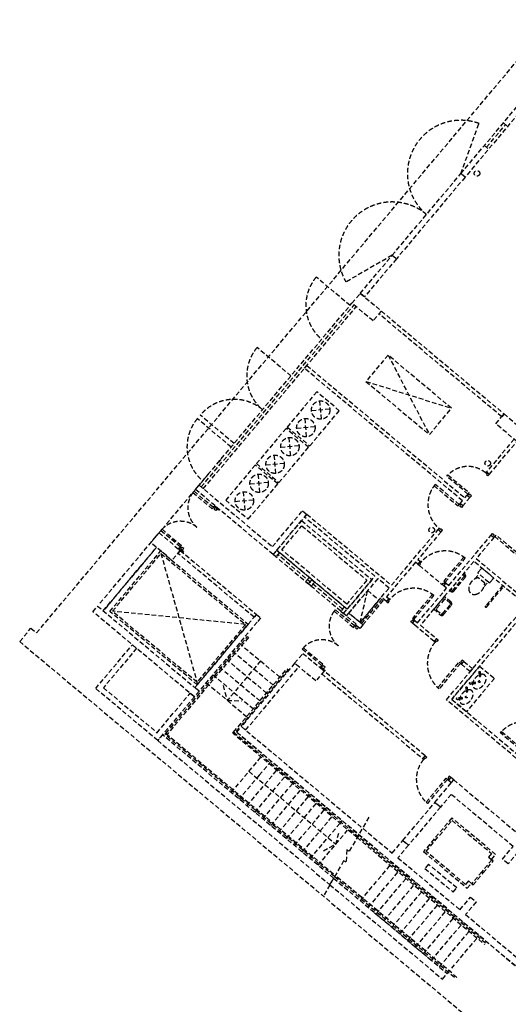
# Model space of a CAD drawing. Header units: millimetres. Extents: x 833220848 to 834439174, y 817676276 to 818025844.
# Tile 2 of 33: x 833220848 to 833234121, y 817916483 to 817943257. Entities that reach past the tile are written whole.
import ezdxf

# ---------------------------------------------------------------- set-up
doc = ezdxf.new("R2010")
doc.units = ezdxf.units.MM
doc.header["$LTSCALE"] = 1000
doc.header["$MEASUREMENT"] = 0
doc.linetypes.add('HIDDEN2', pattern=[0.1875, 0.125, -0.0625])
doc.layers.add('VPAX L000', color=7, linetype='Continuous')

# ---------------------------------------------------------------- blocks, each defined once
blk = doc.blocks.new('A$C37721EEC')
at = {"layer": 'VPAX L000', "color": 150, "linetype": 'HIDDEN2'}
for p, q in [((-6065.218940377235, -10639.89234900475), (-6108.795689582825, -10141.79490184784)), ((-5837.958591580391, -10369.0552508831), (-6336.056038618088, -10412.63199973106)), ((-6466.962275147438, -11118.66922092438), (-6510.539024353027, -10620.57177376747)), ((-6239.701926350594, -10847.83212268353), (-6737.79937338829, -10891.4088716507)), ((-6900.842833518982, -11635.75012540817), (-6944.419582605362, -11137.65267813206)), ((-6673.582484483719, -11364.91302728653), (-7171.679931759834, -11408.48977613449)), ((-8800.788989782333, -11732.95095825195), (-8865.067750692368, -11809.55540251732)), ((-7302.586168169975, -12114.5269973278), (-7346.162917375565, -11616.42955005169)), ((-7075.325819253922, -11843.68989908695), (-7573.423266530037, -11887.26664805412)), ((-7075.32581949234, -11843.68989908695), (-7573.423266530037, -11887.26664805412)), ((-7736.466726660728, -12631.60790193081), (-7780.043475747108, -12133.51045465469)), ((-7509.206377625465, -12360.77080380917), (-8007.303824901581, -12404.34755265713)), ((-7910.949712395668, -12839.54767560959), (-8409.047159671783, -12883.12442457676)), ((-7910.949712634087, -12839.54767560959), (-8409.047159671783, -12883.12442457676)), ((-8138.210061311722, -13110.38477385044), (-8181.786810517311, -12612.28732657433)), ((-5540.228910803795, -15859.14447999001), (-7302.131131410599, -14380.73297774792)), ((-5492.019841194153, -15801.69114792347), (-7253.922061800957, -14323.27964568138)), ((-5443.810771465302, -15744.23781597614), (-7205.712992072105, -14265.82631373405)), ((-1895.862374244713, -14981.65405177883), (-1786.427961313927, -14851.23522831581)), ((-6324.761881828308, -15005.03206503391), (-6421.180021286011, -15119.93872904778)), ((-1646.897954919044, -15190.56005434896), (-1537.463541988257, -15060.14123088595)), ((-4777.634574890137, -21464.43829905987), (-5311.890538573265, -22389.79677307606)), ((-5461.890538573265, -22649.60439407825), (-5996.146502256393, -23574.96286809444)), ((-2489.23580467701, -24202.18594872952), (-2463.524300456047, -24171.5441712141)), ((-3241.297314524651, -25098.45795452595), (-3267.008797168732, -25129.09970629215))]:
    blk.add_line(p, q, dxfattribs=at)
for points in [[(-14262.39690566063, -16686.11798632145), (-13957.07279098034, -16322.24687623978), (-13803.86390292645, -16450.80439758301), (-128.5575217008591, -153.2088876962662), (-281.766410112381, -24.65136587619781), (-72.8604371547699, 224.3130779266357), (15447.08554148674, -12798.46787953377, 0.4142239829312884), (15904.95421016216, -12758.4013543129), (22365.08270740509, -5059.753016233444), (22613.94014978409, -5268.572319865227)], [(-2279.708688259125, -3961.430081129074), (-1783.779480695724, -2598.875781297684, 0.839099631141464), (-3211.75072145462, -5072.194523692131)], [(-4143.792755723, -6182.958966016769), (-5399.529590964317, -6907.958965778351, -0.8390996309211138), (-3211.750721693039, -5072.19452393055)], [(-8368.229384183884, -19151.63800656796), (-8239.671860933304, -18998.42911720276), (-4141.334067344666, -22437.34280371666), (-3852.079641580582, -22092.62280285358), (-3698.870752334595, -22221.18032538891), (-3988.125176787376, -22565.90032505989), (-2302.827402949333, -23980.03306615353), (-2013.572978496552, -23635.31306684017), (-1860.364089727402, -23763.87058901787), (-2149.618514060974, -24108.59058833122), (1774.702673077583, -27401.48705089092, -0.1017302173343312)], [(-5287.954702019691, -7546.518074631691), (-6207.208032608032, -6775.172942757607, 0.4142135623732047), (-6059.299833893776, -8465.77140545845)], [(-6894.923725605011, -9461.629182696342), (-7814.177056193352, -8690.284050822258, 0.4142135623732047), (-7666.268857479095, -10380.8825135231)], [(-8437.613988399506, -11300.13584601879), (-9356.867319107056, -10528.7907140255, -0.4142135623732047), (-7666.268856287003, -10380.88251531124)], [(-8517.962438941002, -11395.89140105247), (-9437.215769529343, -10624.54626917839, 0.4142135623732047), (-9289.307570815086, -12315.14473187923)], [(-1757.333873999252, -17517.1781673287), (-1747.757311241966, -17626.6782379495, -1), (-1772.662246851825, -17628.85635233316), (-1782.238809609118, -17519.3562817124)], [(-2110.867059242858, -17938.50261114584), (-2101.290496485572, -18048.00268176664, -1), (-2126.195432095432, -18050.1807961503), (-2135.771994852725, -17940.68072552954)], [(-1987.683532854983, -17837.85696224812), (-1889.932907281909, -17825.91526453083), (-1889.932907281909, -17825.91526453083, 0.4016531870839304), (-1881.458648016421, -17815.36331282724), (-1881.458648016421, -17815.36331282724), (-1882.634863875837, -17801.91425778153), (-1882.634863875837, -17801.91425778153, 0.4016531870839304), (-1892.812149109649, -17792.99351677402), (-1892.812149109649, -17792.99351677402), (-1892.812149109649, -17792.99351677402), (-1991.151703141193, -17798.20130490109)], [(-1982.486257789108, -17827.2428864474), (-1915.968313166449, -17821.42541740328), (-1915.968313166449, -17821.42541740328, 0.4142135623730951), (-1911.521761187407, -17816.12655979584), (-1911.521761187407, -17816.12655979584), (-1912.374066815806, -17806.38115020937), (-1912.374066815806, -17806.38115020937), (-1912.374066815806, -17806.38115020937, 0.4142135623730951), (-1917.672924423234, -17801.93459823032), (-1917.672924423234, -17801.93459823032), (-1984.190869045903, -17807.75206727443)], [(-2341.216718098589, -18259.18140606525), (-2243.466092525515, -18247.23970834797), (-2243.466092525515, -18247.23970834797, 0.4016531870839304), (-2234.991833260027, -18236.68775664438), (-2234.991833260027, -18236.68775664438), (-2236.168049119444, -18223.23870159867), (-2236.168049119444, -18223.23870159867, 0.4016531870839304), (-2246.345334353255, -18214.31796059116), (-2246.345334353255, -18214.31796059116), (-2246.345334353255, -18214.31796059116), (-2344.684888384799, -18219.52574871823)], [(-2336.019443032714, -18248.56733026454), (-2269.501498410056, -18242.74986122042), (-2269.501498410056, -18242.74986122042, 0.4142135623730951), (-2265.054946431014, -18237.45100361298), (-2265.054946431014, -18237.45100361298), (-2265.907252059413, -18227.70559402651), (-2265.907252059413, -18227.70559402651), (-2265.907252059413, -18227.70559402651, 0.4142135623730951), (-2271.20610966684, -18223.25904204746), (-2271.20610966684, -18223.25904204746), (-2337.72405428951, -18229.07651109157)]]:
    blk.add_lwpolyline(points, format="xyb", dxfattribs=at)
for points in [[(-2279.689341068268, -3961.407024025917), (-94.23081517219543, -1356.878974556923), (20.67585158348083, -1453.297116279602), (-2164.782674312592, -4057.825165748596)], [(-5011.556028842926, -7217.118964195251), (-4143.784362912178, -6182.966007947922), (-4028.87769639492, -6279.384149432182), (-4896.649362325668, -7313.537105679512)], [(-5236.531692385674, -7485.234519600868), (-5011.556029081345, -7217.11896443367), (-4437.022696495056, -7699.209671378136), (-4661.998360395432, -7967.325226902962)], [(-4501.301456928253, -7775.814114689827), (-4437.02269589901, -7699.209670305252), (-1104.729369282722, -10495.33577251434), (-1169.008130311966, -10571.94021689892)], [(-4856.468088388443, -9612.134844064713), (-3132.868091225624, -11058.4069660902), (-2531.861675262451, -10342.1554107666), (-4255.46167242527, -8895.883288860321)], [(-6461.837191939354, -9178.855324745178), (-2171.988311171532, -12778.46593844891), (-2107.709550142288, -12701.86149406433), (-2031.105105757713, -12766.14025497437), (-2223.941388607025, -12995.95358788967), (-2300.5458329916, -12931.67482697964), (-2236.267072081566, -12855.07038271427), (-6526.115952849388, -9255.459769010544)], [(-6383.203420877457, -11366.12373960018), (-5579.718908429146, -10408.56818568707), (-6192.554462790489, -9894.338097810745), (-6996.038975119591, -10851.89365184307)], [(-1329.705032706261, -10763.45132791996), (-1104.729369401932, -10495.33577275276), (-530.1960368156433, -10977.42647969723), (-755.1717007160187, -11245.54203522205)], [(-7218.827313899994, -12361.9815158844), (-6415.342801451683, -11404.42596209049), (-7028.178355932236, -10890.19587421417), (-7831.662868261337, -11847.7514282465)], [(-1504.019264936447, -12137.98381185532), (-755.1717007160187, -11245.54203522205), (-831.7761447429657, -11181.26327443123), (-1580.623709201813, -12073.70505094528)], [(-8054.45120704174, -13357.83929240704), (-7250.96669459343, -12400.28373861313), (-7863.802249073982, -11886.05365073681), (-8667.286761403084, -12843.60920476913)], [(-2053.072602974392, -12636.74771607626), (-2085.211983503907, -12675.0499381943), (-2659.745315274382, -12192.95923025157), (-2627.605934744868, -12154.65700813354)], [(-6577.669894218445, -13128.42273879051), (-6462.763227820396, -13224.84088039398), (-7378.735575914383, -14316.45421731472), (-9485.35775411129, -12548.78824400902), (-9388.939652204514, -12433.88162434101), (-7397.224100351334, -14105.12940859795)], [(-2355.182779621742, -12996.78860455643), (-2323.043399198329, -12958.48638234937), (-2974.181176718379, -12412.11691515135), (-3006.320557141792, -12450.41913735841)], [(-9031.153420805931, -13080.0328502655), (-8999.014040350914, -13041.73062801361), (-9527.14738047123, -12598.57413709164), (-9559.286760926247, -12636.87635934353)], [(-8976.51647400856, -13014.91907274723), (-8957.232792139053, -12991.93772935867), (-8842.32612669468, -13088.35587000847), (-8861.609808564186, -13111.33721339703)], [(-6462.763227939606, -13224.8408806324), (-4164.629901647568, -15153.20371210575), (-2891.910432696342, -13636.4357149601), (-2815.30598783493, -13700.71447575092), (-3445.23784673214, -14451.43803918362), (-3383.95429456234, -14502.86104547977), (-3448.233055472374, -14579.46549022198), (-3509.516613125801, -14528.04247927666), (-4296.931437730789, -15466.44692134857), (-4235.647896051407, -15517.86991882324), (-4299.926656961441, -15594.47436320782), (-4437.814637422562, -15478.77260971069), (-4228.908662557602, -15229.8081561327), (-4535.326437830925, -14972.69311368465), (-5387.020022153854, -15987.70200145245), (-5463.624467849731, -15923.42324209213), (-4611.930882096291, -14908.41435277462), (-6527.041987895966, -13301.44532203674)], [(-9866.777313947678, -14075.89062678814), (-9898.916694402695, -14114.19284892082), (-10427.05003452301, -13671.03635799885), (-10394.91065406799, -13632.73413586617)], [(-6607.390447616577, -13397.20088851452), (-4692.279336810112, -15004.16991150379), (-5367.206326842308, -15808.51657652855), (-7282.317437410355, -14201.54755353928)], [(-6595.064764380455, -13538.08409368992), (-4833.162542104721, -15016.49559473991), (-5379.532010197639, -15667.63337123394), (-7141.434232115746, -14189.22187018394)], [(-10700.22637581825, -13996.61228716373), (-10475.25071251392, -13728.49673199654), (-9900.717379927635, -14210.587438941), (-10125.69304382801, -14478.70299446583)], [(-10700.22637569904, -13996.61228716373), (-10475.25071239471, -13728.49673199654), (-9900.717379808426, -14210.587438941), (-10125.6930437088, -14478.70299446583)], [(-1323.980842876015, -13790.29096549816), (-1356.120223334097, -13828.59318767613), (-781.5868906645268, -14310.68389454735), (-749.447510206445, -14272.38167236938)], [(-10547.01748669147, -14125.16981089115), (-11993.28960394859, -15848.76980316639)], [(-9947.125762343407, -14171.64618051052), (-9921.414259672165, -14141.00440478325), (-9806.50759422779, -14237.42254543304), (-9832.219096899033, -14268.06432116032)], [(-8057.373049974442, -16214.2295460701), (-9439.366413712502, -17861.22509622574), (-11814.10418379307, -15868.58350241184), (-10432.11082005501, -14221.5879522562)], [(-8127.814652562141, -16220.39238750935), (-9445.529255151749, -17790.78349363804), (-11743.66258108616, -15862.4206609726), (-10425.94797849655, -14292.0295548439)], [(-9964.996140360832, -14287.19188261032), (-9900.717380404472, -14210.58743941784), (-7832.397382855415, -15946.11398649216), (-7896.676142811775, -16022.71842968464)], [(-2744.307183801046, -15039.588698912), (-2706.004961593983, -15071.72807933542), (-2159.635494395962, -14420.59030181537), (-2197.937716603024, -14388.45092139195)], [(-3596.000785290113, -16054.59757201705), (-3557.69856308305, -16086.73695244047), (-3011.329095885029, -15435.59917492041), (-3049.631318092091, -15403.459794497)], [(-9388.738499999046, -18034.2476760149), (-9517.296022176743, -18187.45656478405), (-12275.05600631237, -15873.42114520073), (-12146.498498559, -15720.21227574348)], [(-5192.825041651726, -16300.77277767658), (-5160.685661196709, -16262.47055542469), (-5688.819001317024, -15819.31406450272), (-5720.958381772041, -15857.61628675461)], [(-5387.020022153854, -15987.70200145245), (-5322.741262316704, -15911.09755861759), (-4939.719039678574, -16232.49136579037), (-5003.997799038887, -16309.09580779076), (-5003.997799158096, -16309.09580802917), (-5023.281427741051, -16332.07714176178), (-5138.188094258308, -16235.65900027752), (-5118.9044662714, -16212.67766702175)], [(-12198.91459846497, -17960.69274747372), (-11202.59378194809, -16773.32383549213), (-11087.68712007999, -16869.74197244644), (-11987.58979129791, -17942.2042222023), (-10532.10536241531, -19163.50066685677), (-9632.202688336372, -18091.03842329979), (-9517.296021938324, -18187.45656466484), (-10513.61683750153, -19374.82547473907)], [(-6028.448934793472, -17296.63055419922), (-6060.588315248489, -17334.9327763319), (-6588.721655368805, -16891.77628540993), (-6556.582274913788, -16853.47406327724)], [(-6793.399715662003, -17274.82909560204), (-6568.424052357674, -17006.71354043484), (-5993.890719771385, -17488.8042473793), (-6218.866383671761, -17756.91980290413)], [(-6793.399715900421, -17274.82909584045), (-8239.671836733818, -18998.42909014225), (-8124.765171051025, -19094.84723246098), (-6678.493049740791, -17371.24723696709)], [(-6108.797383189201, -17392.3861079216), (-6083.08588051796, -17361.74433219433), (-5968.179215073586, -17458.16247284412), (-5993.890717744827, -17488.8042485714)], [(-2327.203777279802, -17249.78539051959), (-2288.901555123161, -17281.92477100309), (-2867.410403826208, -17971.36476982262), (-2905.712625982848, -17939.22538933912)], [(-2262.089999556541, -17304.42233717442), (-2197.811238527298, -17227.81789278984), (-1960.49598300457, -17426.94903624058), (-2024.774744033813, -17503.55348062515)], [(-8419.510509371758, -19173.87804782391), (-8450.152249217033, -19148.16686475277), (-7003.889494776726, -17424.55903053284), (-6973.247716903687, -17450.27053511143)], [(-8450.152250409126, -19148.16686344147), (-5075.297746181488, -21980.00603580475), (-5095.606278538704, -22015.18144547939), (-8475.863752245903, -19178.80863821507)], [(-521.3127424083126, -19678.89299650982), (-553.4521228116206, -19717.19521873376), (-1204.589900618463, -19170.82575187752), (-1172.450520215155, -19132.52352965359)], [(-2676.083262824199, -20403.31598608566), (-2637.781040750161, -20435.4553666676), (-3184.150510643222, -21086.59314192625), (-3222.45273271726, -21054.4537613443)], [(-2470.08627974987, -20445.62724983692), (-2546.690724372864, -20381.34848868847), (-2610.969485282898, -20457.95293307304), (-2534.365039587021, -20522.23169267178)], [(-3852.079641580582, -22092.62280285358), (-2984.316368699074, -21058.46280491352), (-2831.107479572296, -21187.02032721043), (-3698.870752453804, -22221.18032515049)], [(-2105.584525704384, -23394.93030226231), (-1993.096694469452, -23260.87252473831), (-2069.701138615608, -23196.59376370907), (-2150.049589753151, -23292.34931910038), (-3222.511810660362, -22392.44666612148), (-2515.445440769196, -21549.79777848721), (-1442.983219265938, -22449.70043218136), (-1523.331670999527, -22545.45598709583), (-1446.727226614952, -22609.73474776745), (-1334.239394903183, -22475.67697012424), (-2521.608282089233, -21479.3561757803), (-3292.953413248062, -22398.60950791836)], [(-3252.89494395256, -22856.47992300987), (-2486.850500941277, -23499.26753234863), (-2390.432359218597, -23384.36086559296), (-3156.4768024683, -22741.57325613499)], [(-1670.119070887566, -22977.08483111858), (-1396.93433713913, -22651.51594293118), (-1435.236559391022, -22619.37656247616), (-1708.421293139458, -22944.94545066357)], [(-1943.303804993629, -23302.65371954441), (-1670.119071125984, -22977.08483147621), (-1708.421293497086, -22944.94545078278), (-1981.606027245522, -23270.51433897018)]]:
    blk.add_lwpolyline(points, close=True, dxfattribs=at)
for points in [[(-1579.467742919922, -3243.594712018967), (-1065.237654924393, -2630.759157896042)], [(-1122.69098842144, -2582.550087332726), (-1007.784321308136, -2678.968228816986)], [(-1636.921076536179, -3195.385641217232), (-1522.014409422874, -3291.803782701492)], [(-4143.784362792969, -6182.966007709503), (-2279.689340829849, -3961.407024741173)], [(-2164.782674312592, -4057.825166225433), (-4028.877696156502, -6279.384149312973)], [(1646.145151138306, -27554.69593954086), (-8368.229384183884, -19151.63800656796), (1649.664953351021, -27557.64940452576)], [(-9388.939652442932, -12433.88162434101), (-5236.531692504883, -7485.234519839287)], [(-9331.486319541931, -12482.09069490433), (-5179.078359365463, -7533.443590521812)], [(-9274.032986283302, -12530.29976558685), (-5121.625026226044, -7581.652661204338)], [(-4255.461672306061, -8895.883288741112), (-3132.868091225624, -11058.40696597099)], [(-4856.468088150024, -9612.134843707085), (-2531.861675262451, -10342.15541064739)], [(-12082.21973347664, -15643.60783541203), (-9115.754917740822, -12108.31273436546)], [(-1504.019264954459, -12137.98381200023), (-1542.586521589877, -12183.94647854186), (-1580.888743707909, -12151.80709801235), (-1564.819053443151, -12132.65598695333), (-1603.121275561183, -12100.51660642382), (-1580.623709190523, -12073.7050509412)], [(-2031.105105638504, -12766.14025473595), (-1992.537849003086, -12720.17758819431), (-2030.840071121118, -12688.03820766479), (-2046.909761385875, -12707.18931872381), (-2085.211983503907, -12675.0499381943), (-2107.709549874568, -12701.86149367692)], [(-8899.912029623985, -13079.19783341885), (-8938.479286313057, -13125.16050004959), (-8976.78150832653, -13093.02111971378), (-8960.711818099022, -13073.87000858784), (-8999.014040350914, -13041.73062801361), (-8976.51647388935, -13014.91907262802)], [(-2223.941388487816, -12995.95358765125), (-2262.508644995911, -13041.91625429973), (-2300.810867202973, -13009.77687387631), (-2284.741176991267, -12990.62576277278), (-2323.043399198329, -12958.48638234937), (-2300.545832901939, -12931.67482680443)], [(-2815.305988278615, -13700.71447626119), (-2776.73873177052, -13654.75180961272), (-2815.040953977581, -13622.6124291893), (-2831.110644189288, -13641.76354029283), (-2869.41286639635, -13609.62415986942), (-2891.910432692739, -13636.43571541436)], [(-2602.588953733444, -15158.50441324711), (-1455.222234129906, -13791.12598228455), (-1378.617790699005, -13855.40474188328), (-1860.699273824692, -14429.92707717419), (5654.155553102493, -20735.72258865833)], [(-431.1915422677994, -15759.96735608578), (-2526.679148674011, -18257.27224075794), (-649.8702657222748, -19832.10188353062)], [(-637.5445826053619, -19972.98508918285), (-2667.56235408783, -18269.59792494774), (-507.7960951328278, -15695.68850338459), (-1924.978101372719, -14506.53160619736), (-3377.678094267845, -16237.79205191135), (-2940.874348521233, -16604.31391167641), (-3005.153109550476, -16680.9183562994), (-3441.956858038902, -16314.39649260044), (-3441.956857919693, -16314.39649271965), (-3518.561284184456, -16250.11774754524), (-3518.561284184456, -16250.11774754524), (-3518.561284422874, -16250.11774766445), (-3518.561284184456, -16250.11774754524), (-3595.165730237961, -16185.83898532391), (-3530.886968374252, -16109.23454153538), (-3454.282525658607, -16173.51330268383), (-2666.867713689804, -15235.10885751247), (-2743.472166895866, -15170.83009004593), (-2679.193406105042, -15094.22564554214), (-2602.588953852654, -15158.5044131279)], [(-1455.222234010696, -13791.12598228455), (-1416.654977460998, -13745.16331567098), (-1378.352755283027, -13777.30269612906), (-1394.422445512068, -13796.45380721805), (-1356.120223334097, -13828.59318767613), (-1378.617789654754, -13855.40474320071)], [(-9844.809816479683, -14205.28316545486), (-9806.24255990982, -14159.32049882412), (-9844.544782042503, -14127.1811183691), (-9860.614472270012, -14146.33222949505), (-9898.916694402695, -14114.19284892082), (-9921.414260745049, -14141.00440454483)], [(-10425.94797873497, -14292.02955448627), (-9429.18894302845, -17849.09605908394)], [(-7282.317434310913, -14201.54755079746), (-7205.712990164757, -14265.82631182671), (-7302.131131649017, -14380.73297834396), (-7378.735575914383, -14316.45421743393)], [(-7282.317437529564, -14201.54755365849), (-7205.712993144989, -14265.82631480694), (-7302.131132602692, -14380.73297905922)], [(-3448.233055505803, -14579.46549025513), (-3402.270388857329, -14618.03274676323), (-3370.131008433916, -14579.73052455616), (-3389.282119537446, -14563.66083434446), (-3357.142739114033, -14525.3586121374), (-3383.954294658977, -14502.86104584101)], [(-3402.270388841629, -14618.03274679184), (-2789.434833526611, -15132.26283359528)], [(-6324.761881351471, -15005.03206408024), (-6401.366325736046, -14940.75330328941), (-6497.784467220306, -15055.65996980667), (-6421.180022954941, -15119.93873071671)], [(-6324.761880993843, -15005.03206300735), (-6248.157436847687, -15069.3108240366), (-6344.575578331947, -15184.21749055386), (-6421.180022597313, -15119.93872964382)], [(-2743.472166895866, -15170.83009004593), (-2789.434833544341, -15132.26283353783), (-2757.295453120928, -15093.96061133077), (-2738.144342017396, -15110.03030154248), (-2706.004961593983, -15071.72807933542), (-2679.19340604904, -15094.2256456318)], [(-5016.323484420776, -16168.21260464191), (-4808.511173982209, -15298.26200625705), (-4502.093396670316, -15555.37705014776), (-5016.323484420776, -16168.21260464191), (-5322.741261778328, -15911.09756071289), (-4808.511173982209, -15298.26200625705)], [(-5016.32348382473, -16168.21260380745), (-4437.814637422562, -15478.77260971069)], [(-4978.021261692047, -16200.35198438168), (-4399.51241517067, -15510.91199016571)], [(-4299.92665699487, -15594.47436336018), (-4253.963990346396, -15633.04161986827), (-4221.824609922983, -15594.73939766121), (-4240.975721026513, -15578.66970744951), (-4208.8363406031, -15540.36748524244), (-4235.647896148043, -15517.86991894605)], [(-5367.206326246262, -15808.51657569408), (-5443.810770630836, -15744.23781490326), (-5540.228912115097, -15859.14448142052), (-5463.624467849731, -15923.42324233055)], [(-4939.719039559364, -16232.4913649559), (-4361.210193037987, -15543.05137073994)], [(-8127.81465280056, -16220.39238727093), (-11743.66258108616, -15862.42066085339)], [(-7813.908855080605, -16157.4387909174), (-7813.908858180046, -16157.43879461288), (-9388.738499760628, -18034.24767589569), (-9503.645166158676, -17937.82953453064), (-7832.397382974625, -15946.11398661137), (-7717.490672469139, -16042.53207528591), (-7813.908854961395, -16157.43879067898)], [(-5061.58365046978, -16299.93776082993), (-5100.150907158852, -16345.90042746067), (-5138.453129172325, -16313.76104712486), (-5122.383438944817, -16294.60993599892), (-5160.685661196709, -16262.47055542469), (-5138.188094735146, -16235.6590000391)], [(-3595.165768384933, -16185.83896315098), (-3641.128435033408, -16147.27170664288), (-3608.989054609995, -16108.96948443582), (-3589.837943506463, -16125.03917464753), (-3557.69856308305, -16086.73695244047), (-3530.887007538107, -16109.23451873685)], [(-10288.90616965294, -19184.81193304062), (-8077.722836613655, -16549.62627112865), (-8047.081058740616, -16575.33777523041), (-10258.26439213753, -19210.52343761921), (-10288.90616977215, -19184.81193315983)], [(-14262.39690566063, -16686.11798632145), (411.0254904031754, -28998.58137917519)], [(-8295.999571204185, -16731.97213721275), (-7146.932905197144, -17696.15354382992)], [(-2940.874348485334, -16604.31391164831), (-2894.911681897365, -16642.88116822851), (-2927.051062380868, -16681.18339038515), (-2946.202173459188, -16665.1137001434), (-2978.341553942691, -16703.41592230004), (-3005.153109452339, -16680.91835596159)], [(-8475.980102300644, -16946.4645806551), (-7326.913435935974, -17910.6459877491)], [(-8835.941164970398, -17375.44946801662), (-7686.874497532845, -18339.63087582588)], [(-8655.96063375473, -17160.95702445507), (-7506.893966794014, -18125.13843178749)], [(-7721.466481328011, -17214.06199109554), (-8621.36913561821, -18286.5242112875)], [(-6006.481437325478, -17426.02309286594), (-5967.914180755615, -17380.0604262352), (-6006.216402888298, -17347.92104578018), (-6022.286093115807, -17367.07215690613), (-6060.588315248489, -17334.9327763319), (-6083.085881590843, -17361.74433195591)], [(-1768.18976855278, -17353.33979678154), (-1367.117613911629, -17689.87929439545), (-2125.606995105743, -18593.81173837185), (-2526.679148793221, -18257.27224087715), (-1768.189768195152, -17353.33979666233)], [(-2197.811238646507, -17227.81789302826), (-2243.773905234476, -17189.25063644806), (-2275.913285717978, -17227.5528586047), (-2256.762174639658, -17243.62254884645), (-2288.901555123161, -17281.92477100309), (-2262.089999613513, -17304.42233734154)], [(-9015.921696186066, -17589.94191157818), (-7866.855028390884, -18554.12331974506)], [(-3251.451610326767, -19789.98388624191), (-5993.890719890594, -17488.8042473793), (-6058.169479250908, -17565.40868985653), (-3315.73037147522, -19866.58833038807), (-3251.451610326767, -19789.98388624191)], [(-9195.902227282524, -17804.43435537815), (-8046.835559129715, -18768.61576378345)], [(-8738.076258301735, -17878.8517947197), (-8621.369136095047, -18286.52421104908), (-8240.147374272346, -18296.66373753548)], [(-10385.05931293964, -19221.61658298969), (-10513.61683750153, -19374.82547473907), (-5836.867723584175, -23299.08393061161), (-5735.32505106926, -23123.20686256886), (-10385.05931305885, -19221.61658322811)], [(-10314.61767041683, -19215.45370614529), (-10288.90616977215, -19184.81193327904), (-5689.630846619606, -23044.06217861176), (-5709.939378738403, -23079.2375882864), (-10314.61767041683, -19215.45370602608)], [(-8515.910853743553, -20790.01833581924), (-7648.14757335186, -19755.85832846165)], [(-3251.451610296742, -19789.9838862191), (-3205.488943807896, -19828.55114291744), (-3237.628324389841, -19866.85336499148), (-3256.77943542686, -19850.7836747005), (-3288.918816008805, -19889.08589677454), (-3315.730371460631, -19866.58833036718)], [(-7753.949013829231, -20319.78403007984), (-7432.555207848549, -19936.76180720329)], [(-7755.048935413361, -20318.86108636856), (-8301.418411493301, -20969.99886894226)], [(-8086.925968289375, -21149.97939920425), (-7219.162688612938, -20115.81939399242)], [(-8032.72022497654, -20216.40794730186), (-5674.403262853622, -22195.27084112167)], [(-7872.433523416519, -21329.95992898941), (-7004.670243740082, -20295.79992377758)], [(-2546.690724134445, -20381.34848892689), (-2592.653390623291, -20342.78123222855), (-2624.792771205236, -20381.08345430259), (-2605.641660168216, -20397.15314459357), (-2637.781040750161, -20435.4553666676), (-2610.969485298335, -20457.95293307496)], [(-7657.941078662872, -21509.94045877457), (-6790.177798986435, -20475.78045356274)], [(-2831.107479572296, -21187.02032721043), (-2984.316368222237, -21058.46280515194), (-2470.086281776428, -20445.62725257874), (-478.3707296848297, -22116.87503755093), (-992.6008166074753, -22729.71059119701), (-1145.809705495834, -22601.15306913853), (-856.5552816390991, -22256.43307042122), (-2541.853056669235, -20842.30032908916), (-2831.107479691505, -21187.02032709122)], [(-7443.448636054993, -21689.92099118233), (-6575.685356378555, -20655.7609859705)], [(-7228.956192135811, -21869.90152192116), (-6361.192912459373, -20835.74151670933)], [(-7014.463747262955, -22049.88205170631), (-6146.700467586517, -21015.72204649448)], [(-6799.971303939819, -22229.8625831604), (-5932.208024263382, -21195.70257794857)], [(-6585.478860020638, -22409.84311401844), (-5717.7155803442, -21375.68310880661)], [(-6370.986416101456, -22589.82364475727), (-5503.223136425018, -21555.66363954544)], [(-6156.4939712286, -22769.80417430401), (-5288.730691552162, -21735.64416909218)], [(-6007.556947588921, -22374.5066113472), (-5674.403264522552, -22195.27084684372), (-5589.74500477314, -21876.57772731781)], [(-2463.524300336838, -24171.54417109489), (-5075.297746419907, -21980.00603592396), (-5095.606278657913, -22015.1814455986), (-2489.23580467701, -24202.18594872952)], [(-1605.554525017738, -24891.46629345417), (-5075.297746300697, -21980.00603604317), (-5095.606278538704, -22015.18144571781), (-1631.26602935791, -24922.10807108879)], [(-5311.890538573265, -22389.79677295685), (-5376.842443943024, -22352.29677295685), (-5396.938633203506, -22687.10439419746), (-5461.890538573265, -22649.60439419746)], [(-5007.427307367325, -23733.98559010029), (-4139.664027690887, -22699.82558488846)], [(-5007.427307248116, -23733.9855902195), (-4139.664027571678, -22699.82558500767)], [(-4792.934862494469, -23913.96611988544), (-3925.171582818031, -22879.80611467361)], [(-4792.934862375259, -23913.96612000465), (-3925.171582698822, -22879.80611479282)], [(-5735.32505106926, -23123.20686256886), (-3145.939313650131, -25295.95948183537)], [(-3241.297314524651, -25098.45795440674), (-5689.630846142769, -23044.06217813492), (-5709.939378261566, -23079.23758780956), (-3267.008797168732, -25129.09970629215)], [(-2383.327538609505, -25818.38007700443), (-5689.63084602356, -23044.06217825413), (-5709.939378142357, -23079.23758792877), (-2409.039021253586, -25849.02182888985)], [(-4578.442417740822, -24093.9466496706), (-3710.679138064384, -23059.78664445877)], [(-4578.442417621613, -24093.94664978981), (-3710.679137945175, -23059.78664457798)], [(-4363.949975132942, -24273.92718207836), (-3496.186695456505, -23239.76717686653)], [(-4363.949975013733, -24273.92718219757), (-3496.186695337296, -23239.76717698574)], [(-5836.867723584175, -23299.0839304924), (-2776.567959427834, -25866.98033320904), (-2648.010423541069, -25713.77142798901)], [(-4149.45753121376, -24453.90771281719), (-3281.694251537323, -23419.74770760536)], [(-4149.457531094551, -24453.9077129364), (-3281.694251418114, -23419.74770772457)], [(-3934.965086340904, -24633.88824260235), (-3067.201806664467, -23599.72823739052)], [(-3934.965086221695, -24633.88824272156), (-3067.201806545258, -23599.72823750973)], [(-3720.472643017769, -24813.86877405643), (-2852.709363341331, -23779.7087688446)], [(-3720.47264289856, -24813.86877417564), (-2852.709363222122, -23779.70876896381)], [(-4620.574866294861, -24058.59333229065), (-3145.939313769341, -25295.95948171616)], [(-3505.980199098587, -24993.84930491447), (-2638.21691942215, -23959.68929970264)], [(-3505.980198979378, -24993.84930503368), (-2638.21691930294, -23959.68929982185)], [(-3291.487752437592, -25173.82983243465), (-2423.724472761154, -24139.66982722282)], [(-3076.995311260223, -25353.81036651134), (-2209.232031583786, -24319.65036129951)], [(-2862.502867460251, -25533.79089725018), (-1994.739587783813, -24499.63089203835)], [(-2648.010423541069, -25713.77142810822), (-1780.247143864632, -24679.61142289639)], [(-3145.939313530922, -25295.95948207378), (-2648.010424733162, -25713.77142965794)]]:
    blk.add_lwpolyline(points, dxfattribs=at)
for points in [[(-1518.31243280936, -15076.21092339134), (-1805.579070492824, -14835.16553581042, -0.4142135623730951), (-1808.660487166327, -14799.94473412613), (-1728.312024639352, -14704.18918823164, -0.4142135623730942), (-1693.09122295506, -14701.10777155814), (-1405.824585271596, -14942.15315913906, -0.4142135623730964), (-1402.743168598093, -14977.37396082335), (-1483.091631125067, -15073.12950671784, -0.4142135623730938)], [(-2222.58876991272, -14861.21008908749), (-2189.648862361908, -14888.84996092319, -0.414213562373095), (-2187.30698621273, -14915.6177700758), (-2499.70181620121, -15287.91532599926, -0.414213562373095), (-2526.469625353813, -15290.25720262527), (-2559.409532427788, -15262.61733078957), (-2583.835465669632, -15291.72701597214), (-2550.895558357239, -15319.36688804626, 0.414213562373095), (-2470.592130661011, -15312.34125959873), (-2158.19730079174, -14940.04370367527, 0.414213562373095), (-2165.222929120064, -14859.7402755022), (-2198.162836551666, -14832.1004036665)], [(-1880.44723525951, -15403.02464679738, 0.3394182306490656), (-1629.996156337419, -15096.72027882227), (-1806.383194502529, -14948.71394463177, 0.3394182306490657), (-2064.543808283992, -15248.54924319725, 0.5011165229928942)], [(-1142.688343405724, -15162.95073151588), (-1612.566163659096, -15722.92915415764, 1), (-1583.456478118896, -15747.35508751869), (-1113.578658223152, -15187.37666451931)], [(-2748.274867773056, -15954.41576659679), (-2536.154922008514, -15701.62112987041, 0.414213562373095), (-2543.550320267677, -15617.09120583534), (-2727.400965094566, -15462.8221540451), (-3016.655437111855, -15807.54211342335), (-2832.804792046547, -15961.81116509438, 0.414213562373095)], [(-2775.086420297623, -15931.91819691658), (-2562.966473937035, -15679.12355995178, 0.414213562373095), (-2566.047890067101, -15643.90275812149), (-2692.445208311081, -15537.84278523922, 0.414213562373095), (-2727.666010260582, -15540.92420113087), (-2939.785956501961, -15793.71883809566, 0.414213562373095), (-2936.704540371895, -15828.93963992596), (-2810.307222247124, -15934.99961256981, 0.414213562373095)]]:
    blk.add_lwpolyline(points, format="xyb", close=True, dxfattribs=at)
for centre, radius in [((-1839.4373254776, -3954.39498591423), 75), ((-6087.007315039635, -10390.84362542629), 249.9999999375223), ((-6488.750649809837, -10869.62049734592), 249.9999999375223), ((-6922.631208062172, -11386.70140182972), 249.9999999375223), ((-7324.374542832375, -11865.47827374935), 249.9999999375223), ((-1547.506917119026, -11838.94451367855), 75), ((-7758.255101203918, -12382.55917835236), 249.9999999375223), ((-8159.998435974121, -12861.33605027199), 249.9999999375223), ((-3070.123661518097, -13653.52848863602), 75), ((-1770.45595282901, -17510.61077654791), 14.6737716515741), ((-2123.989138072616, -17931.93522036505), 14.6737716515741), ((-2010.902445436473, -17819.9081350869), 29.3475433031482), ((-1773.920119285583, -17772.78883051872), 24.99999999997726), ((-2127.45330452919, -18194.11327433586), 24.99999999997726), ((-2364.435630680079, -18241.23257890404), 29.3475433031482)]:
    blk.add_circle(centre, radius, dxfattribs=at)
for centre, radius, start, end in [((-2085.211983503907, -12675.0499381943), 750, 49.99999993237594, 139.999999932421), ((-2323.043399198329, -12958.48638234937), 850, 140.0000000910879, 230.0000000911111), ((-9005.040174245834, -13048.91229474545), 690.6250001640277, 143.3722893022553, 229.9999938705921), ((-9892.890560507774, -14107.01118218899), 690.6250001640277, 50.00000349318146, 136.6277125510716), ((-2706.004961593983, -15071.72807933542), 850, 50.00000009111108, 140.0000000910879), ((-3557.69856308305, -16086.73695244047), 850, 50.00000009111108, 140.0000000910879), ((-5166.711795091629, -16269.65222215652), 690.6250001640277, 143.3722893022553, 229.9999938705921), ((-6054.562181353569, -17327.75110960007), 690.6250001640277, 50.00000349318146, 136.6277125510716), ((-2288.901555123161, -17281.92477100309), 900, 140.0000000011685, 230.0000000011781), ((-553.4521228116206, -19717.19521873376), 850, 50.00000012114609, 140.0000001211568), ((-2637.781040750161, -20435.4553666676), 850, 139.999999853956, 229.9999998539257)]:
    blk.add_arc(centre, radius, start, end, dxfattribs=at)
at = {"layer": 'VPAX L000', "color": 150, "linetype": 'HIDDEN2', "extrusion": (0, 0, -1)}
for centre, major_axis, ratio, start_param, end_param in [((-1773.920119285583, -17772.78883051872), (145.5025331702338, 173.3921493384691), 0.6461555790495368, 3.141592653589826, 9.424777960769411), ((-2127.45330452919, -18194.11327433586), (145.5025331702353, 173.3921493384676), 0.6461555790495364, 3.141592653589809, 9.424777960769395)]:
    blk.add_ellipse(centre, major_axis=major_axis, ratio=ratio, start_param=start_param, end_param=end_param, dxfattribs=at)

msp = doc.modelspace()

# ---------------------------------------------------------------- block references
at = {"layer": 'VPAX L000', "ltscale": 500}
msp.add_blockref('A$C37721EEC', (833235110.884052, 817943032.6961845), dxfattribs=at)

doc.saveas('drawing.dxf')
